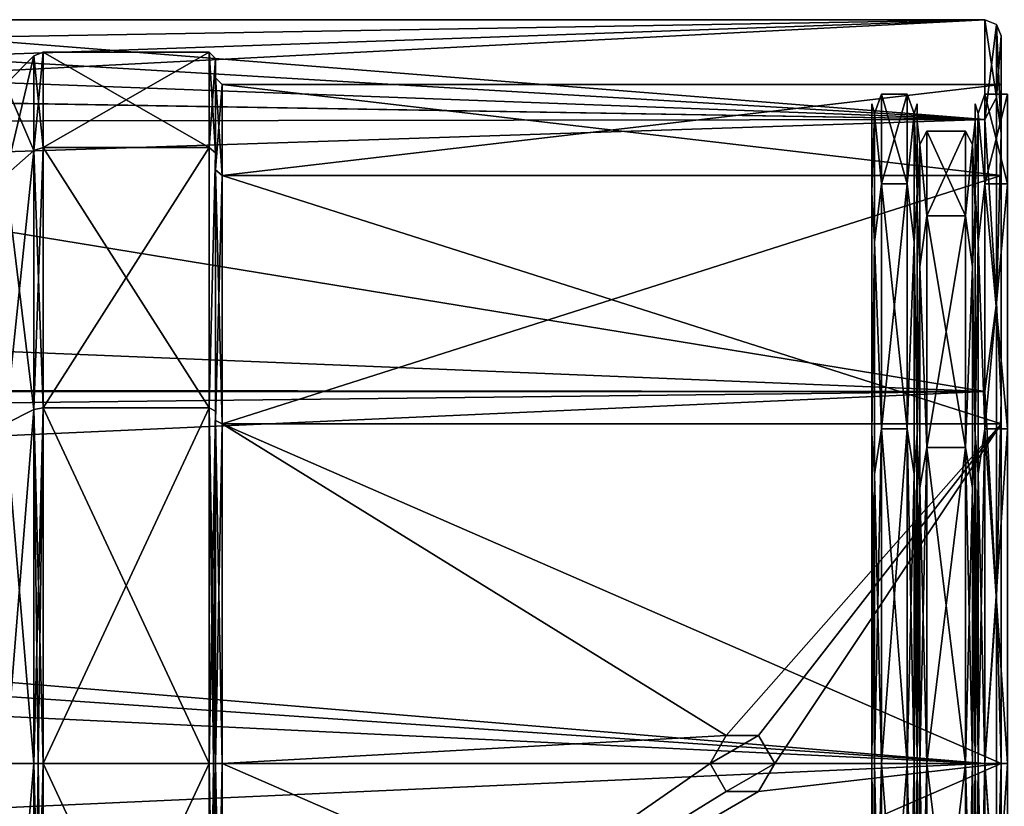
# Model space of a CAD drawing. Header units: metres. Extents: x -150 to 150, y -23 to 84.
# Tile 24 of 27: x 98 to 128, y -1 to 23. Entities that reach past the tile are written whole.
import ezdxf

# ---------------------------------------------------------------- set-up
doc = ezdxf.new("R2010")
doc.units = ezdxf.units.M
doc.layers.add('solid_26009110_SW0001', color=7, linetype='CONTINUOUS')

msp = doc.modelspace()

# ---------------------------------------------------------------- linework, layer by layer
at = {"layer": 'solid_26009110_SW0001'}
for points in [[(82.482635, 20.662401, 10.102732), (127.5, 19.918585, 11.5), (127.5, 23)], [(85.119942, 21.509228, 8.145741), (82.482635, 20.662401, 10.102732), (127.5, 23)], [(87.074936, 22.303188, 5.618521), (85.119942, 21.509228, 8.145741), (127.5, 23)], [(87.069069, 22.300629, -5.628675), (88.578697, 23), (127.5, 19.918585, -11.5)], [(88.578697, 23), (87.074936, 22.303188, 5.618521), (127.5, 23)], [(127.5, 19.918585, -11.5), (88.578697, 23), (127.5, 23)], [(127.853554, 22.853554, 0), (127.5, 23), (127.5, 19.918585, 11.5)], [(127.853554, 20.59034, -9.915785), (127.5, 19.918585, -11.5), (127.5, 23)], [(127.853554, 20.59034, -9.915785), (127.5, 23), (127.853554, 22.853554, 0)], [(127.853554, 22.853554, 0), (127.5, 19.918585, 11.5), (127.853554, 20.59034, 9.915785)], [(127.853554, 22.853554, 0), (128, 22.5), (128, 19.486933, -11.24764)], [(127.853554, 22.853554, 0), (127.853554, 20.59034, 9.915785), (128, 22.5)], [(127.853554, 20.59034, -9.915785), (127.853554, 22.853554, 0), (128, 19.486933, -11.24764)], [(85.109474, 21.505312, -8.156073), (87.069069, 22.300629, -5.628675), (127.5, 19.918585, -11.5)], [(127.853554, 20.59034, 9.915785), (128, 19.486933, 11.247639), (128, 22.5)], [(128, 21), (128, 22.5), (128, 19.486933, 11.247639)], [(128, 18.18647, -10.50011), (128, 19.486933, -11.24764), (128, 22.5)], [(128, 18.18647, -10.50011), (128, 22.5), (128, 21)], [(98.365685, 22), (98.08284, 21.882843, 0), (98.08284, 18.951097, -10.941422)], [(98.365685, 19.052559, 11), (98.08284, 21.882843, 0), (98.365685, 22)], [(98.365685, 22), (98.08284, 18.951097, -10.941422), (98.365685, 19.052559, -11)], [(103.5, 22, 0), (98.365685, 22), (98.365685, 19.052559, -11)], [(103.5, 19.052559, -11), (103.5, 22, 0), (98.365685, 19.052559, -11)], [(103.5, 19.052559, 11), (98.365685, 19.052559, 11), (98.365685, 22)], [(103.5, 22, 0), (103.5, 19.052559, 11), (98.365685, 22)], [(103.699997, 18.878687, 10.90115), (103.5, 19.052559, 11), (103.5, 22, 0)], [(103.699997, 21.799997, -0.000002), (103.5, 22, 0), (103.5, 19.052559, -11)], [(103.699997, 18.878687, 10.90115), (103.5, 22, 0), (103.699997, 21.799997, -0.000002)], [(98.08284, 21.882843, 0), (97.199997, 21), (97.199997, 18.186556, -10.499961)], [(98.08284, 21.882843, 0), (98.08284, 18.951097, 10.941422), (97.199997, 21)], [(98.08284, 18.951097, -10.941422), (98.08284, 21.882843, 0), (97.199997, 18.186556, -10.499961)], [(98.365685, 19.052559, 11), (98.08284, 18.951097, 10.941422), (98.08284, 21.882843, 0)], [(103.699997, 21.799997, -0.000002), (103.5, 19.052559, -11), (103.699997, 18.878687, -10.901153)], [(103.699997, 21.200001), (103.699997, 21.799997, -0.000002), (103.699997, 18.878687, -10.901153)], [(103.699997, 21.200001), (103.699997, 18.878687, 10.90115), (103.699997, 21.799997, -0.000002)], [(82.468941, 20.658709, -10.110279), (85.109474, 21.505312, -8.156073), (127.5, 19.918585, -11.5)], [(103.699997, 18.359787, -10.599912), (103.699997, 21.200001), (103.699997, 18.878687, -10.901153)], [(103.699997, 21.200001), (103.699997, 18.359787, 10.599912), (103.699997, 18.878687, 10.90115)], [(103.900002, 18.186567, 10.499942), (103.699997, 18.359787, 10.599912), (103.699997, 21.200001)], [(103.900002, 21), (103.699997, 21.200001), (103.699997, 18.359787, -10.599912)], [(103.900002, 18.186567, 10.499942), (103.699997, 21.200001), (103.900002, 21)], [(98.08284, 18.951097, 10.941422), (97.199997, 18.186556, 10.499961), (97.199997, 21)], [(103.900002, 18.186567, -10.499942), (103.900002, 21), (103.699997, 18.359787, -10.599912)], [(103.900002, 21), (128, 21), (128, 18.18647, 10.50011)], [(103.900002, 18.186567, -10.499942), (128, 18.18647, -10.50011), (128, 21)], [(103.900002, 18.186567, -10.499942), (128, 21), (103.900002, 21)], [(103.900002, 18.186567, 10.499942), (103.900002, 21), (128, 18.18647, 10.50011)], [(128, 18.18647, 10.50011), (128, 21), (128, 19.486933, 11.247639)], [(76.497032, 19.842798, -11.630279), (82.468941, 20.658709, -10.110279), (127.5, 19.918585, -11.5)], [(82.482635, 20.662401, 10.102732), (76.502487, 19.842793, 11.630288), (127.5, 19.918585, 11.5)], [(124.087868, 20.095343, 4.586631), (124.300003, 17.926722, 10.350007), (124.300003, 20.700001, 0)], [(124.087868, 20.095343, -4.586631), (124.300003, 20.700001, 0), (124.300003, 17.926722, -10.350007)], [(124.087868, 20.095343, 4.586631), (124.300003, 20.700001, 0), (124.087868, 20.095343, -4.586631)], [(125.099998, 20.700001, 0), (124.300003, 20.700001, 0), (124.300003, 17.926722, 10.350007)], [(125.099998, 17.926722, 10.350007), (125.099998, 20.700001, 0), (124.300003, 17.926722, 10.350007)], [(125.099998, 17.926722, -10.350007), (124.300003, 17.926722, -10.350007), (124.300003, 20.700001, 0)], [(125.099998, 20.700001, 0), (125.099998, 17.926722, -10.350007), (124.300003, 20.700001, 0)], [(125.312134, 20.095343, -4.586631), (125.099998, 17.926722, -10.350007), (125.099998, 20.700001, 0)], [(125.312134, 20.095343, 4.586631), (125.099998, 20.700001, 0), (125.099998, 17.926722, 10.350007)], [(125.312134, 20.095343, 4.586631), (125.312134, 20.095343, -4.586631), (125.099998, 20.700001, 0)], [(127.287865, 20.095343, -4.586631), (127.5, 20.700001, 0), (127.5, 17.926722, -10.350007)], [(127.287865, 20.095343, 4.586631), (127.5, 17.926722, 10.350007), (127.5, 20.700001, 0)], [(127.287865, 20.095343, -4.586631), (127.287865, 20.095343, 4.586631), (127.5, 20.700001, 0)], [(128.199997, 17.926722, -10.350007), (127.5, 17.926722, -10.350007), (127.5, 20.700001, 0)], [(128.199997, 20.700001, 0), (127.5, 20.700001, 0), (127.5, 17.926722, 10.350007)], [(128.199997, 17.926722, -10.350007), (127.5, 20.700001, 0), (128.199997, 20.700001, 0)], [(128.199997, 20.700001, 0), (127.5, 17.926722, 10.350007), (128.199997, 17.926722, 10.350007)], [(127.853554, 20.59034, 9.915785), (127.5, 19.918585, 11.5), (127.853554, 14.248958, 17.867628)], [(127.853554, 14.248958, -17.867628), (127.5, 19.918585, -11.5), (127.853554, 20.59034, -9.915785)], [(127.853554, 20.59034, 9.915785), (127.853554, 14.248958, 17.867628), (128, 19.486933, 11.247639)], [(127.853554, 14.248958, -17.867628), (127.853554, 20.59034, -9.915785), (128, 19.486933, -11.24764)], [(124, 17.666323, 10.201033), (124, 20.399998, -0.000016), (124, 17.666306, -10.201059)], [(124.087868, 20.095343, -4.586631), (124, 17.666306, -10.201059), (124, 20.399998, -0.000016)], [(124.087868, 20.095343, 4.586631), (124, 20.399998, -0.000016), (124, 17.666323, 10.201033)], [(124.087868, 20.095343, 4.586631), (124.087868, 20.095343, -4.586631), (124, 20.399998, -0.000016)], [(125.312134, 20.095343, 4.586631), (125.400002, 17.666311, 10.201053), (125.400002, 20.399998, 0.000003)], [(125.312134, 20.095343, -4.586631), (125.400002, 20.399998, 0.000003), (125.400002, 17.666313, -10.201047)], [(125.312134, 20.095343, 4.586631), (125.400002, 20.399998, 0.000003), (125.312134, 20.095343, -4.586631)], [(125.400002, 19.85, 0.000003), (125.400002, 20.399998, 0.000003), (125.400002, 17.666311, 10.201053)], [(125.400002, 19.85, 0.000003), (125.400002, 17.666313, -10.201047), (125.400002, 20.399998, 0.000003)], [(127.199997, 19.85, -0.000016), (127.199997, 20.399998, 0.000003), (127.199997, 17.666313, -10.201047)], [(127.287865, 20.095343, -4.586631), (127.199997, 17.666313, -10.201047), (127.199997, 20.399998, 0.000003)], [(127.199997, 19.85, -0.000016), (127.199997, 17.666311, 10.201053), (127.199997, 20.399998, 0.000003)], [(127.287865, 20.095343, 4.586631), (127.199997, 20.399998, 0.000003), (127.199997, 17.666311, 10.201053)], [(127.287865, 20.095343, -4.586631), (127.199997, 20.399998, 0.000003), (127.287865, 20.095343, 4.586631)], [(-127.5, 11.5, 19.918585), (127.5, 11.5, 19.918585), (127.5, 19.918585, 11.5)], [(76.502487, 19.842793, 11.630288), (-127.5, 11.5, 19.918585), (127.5, 19.918585, 11.5)], [(-76.502968, 19.842798, -11.630279), (76.497032, 19.842798, -11.630279), (127.5, 11.5, -19.918585)], [(0.001228, 11.621921, -19.847694), (-76.502968, 19.842798, -11.630279), (127.5, 11.5, -19.918585)], [(76.497032, 19.842798, -11.630279), (127.5, 19.918585, -11.5), (127.5, 11.5, -19.918585)], [(124.087868, 20.095343, -4.586631), (124.087868, 16.115213, -12.851454), (124, 17.666306, -10.201059)], [(124.087868, 16.115213, 12.851454), (124.087868, 20.095343, 4.586631), (124, 17.666323, 10.201033)], [(124.087868, 16.115213, 12.851454), (124.300003, 17.926722, 10.350007), (124.087868, 20.095343, 4.586631)], [(124.087868, 20.095343, -4.586631), (124.300003, 17.926722, -10.350007), (124.087868, 16.115213, -12.851454)], [(125.312134, 20.095343, -4.586631), (125.312134, 16.115213, -12.851454), (125.099998, 17.926722, -10.350007)], [(125.312134, 16.115213, 12.851454), (125.312134, 20.095343, 4.586631), (125.099998, 17.926722, 10.350007)], [(125.312134, 16.115213, 12.851454), (125.400002, 17.666311, 10.201053), (125.312134, 20.095343, 4.586631)], [(125.312134, 20.095343, -4.586631), (125.400002, 17.666313, -10.201047), (125.312134, 16.115213, -12.851454)], [(125.400002, 17.190025, 9.926001), (125.400002, 19.85, 0.000003), (125.400002, 17.666311, 10.201053)], [(125.400002, 19.85, 0.000003), (125.400002, 17.190029, -9.925994), (125.400002, 17.666313, -10.201047)], [(125.487869, 19.145506, -4.369837), (125.400002, 17.190029, -9.925994), (125.400002, 19.85, 0.000003)], [(125.487869, 19.145506, 4.369837), (125.400002, 19.85, 0.000003), (125.400002, 17.190025, 9.926001)], [(125.487869, 19.145506, -4.369837), (125.400002, 19.85, 0.000003), (125.487869, 19.145506, 4.369837)], [(127.112129, 19.145506, 4.369837), (127.199997, 17.190037, 9.92598), (127.199997, 19.85, -0.000016)], [(127.112129, 19.145506, -4.369837), (127.199997, 19.85, -0.000016), (127.199997, 17.190022, -9.926007)], [(127.112129, 19.145506, -4.369837), (127.112129, 19.145506, 4.369837), (127.199997, 19.85, -0.000016)], [(127.287865, 16.115213, -12.851454), (127.199997, 17.666313, -10.201047), (127.287865, 20.095343, -4.586631)], [(127.287865, 20.095343, 4.586631), (127.199997, 17.666311, 10.201053), (127.287865, 16.115213, 12.851454)], [(127.199997, 17.190022, -9.926007), (127.199997, 19.85, -0.000016), (127.199997, 17.666313, -10.201047)], [(127.199997, 19.85, -0.000016), (127.199997, 17.190037, 9.92598), (127.199997, 17.666311, 10.201053)], [(127.287865, 16.115213, -12.851454), (127.287865, 20.095343, -4.586631), (127.5, 17.926722, -10.350007)], [(127.287865, 20.095343, 4.586631), (127.287865, 16.115213, 12.851454), (127.5, 17.926722, 10.350007)], [(127.853554, 14.248958, 17.867628), (127.5, 19.918585, 11.5), (127.5, 11.5, 19.918585)], [(127.853554, 14.248958, -17.867628), (127.5, 11.5, -19.918585), (127.5, 19.918585, -11.5)], [(125.487869, 19.145506, 4.369837), (125.699997, 16.930794, 9.775006), (125.699997, 19.549999, 0)], [(125.487869, 19.145506, -4.369837), (125.699997, 19.549999, 0), (125.699997, 16.930794, -9.775006)], [(125.487869, 19.145506, -4.369837), (125.487869, 19.145506, 4.369837), (125.699997, 19.549999, 0)], [(126.900002, 19.549999, 0), (125.699997, 19.549999, 0), (125.699997, 16.930794, 9.775006)], [(126.900002, 16.930794, 9.775006), (126.900002, 19.549999, 0), (125.699997, 16.930794, 9.775006)], [(126.900002, 16.930794, -9.775006), (125.699997, 16.930794, -9.775006), (125.699997, 19.549999, 0)], [(126.900002, 19.549999, 0), (126.900002, 16.930794, -9.775006), (125.699997, 19.549999, 0)], [(127.112129, 19.145506, -4.369837), (126.900002, 16.930794, -9.775006), (126.900002, 19.549999, 0)], [(127.112129, 19.145506, 4.369837), (126.900002, 19.549999, 0), (126.900002, 16.930794, 9.775006)], [(127.112129, 19.145506, -4.369837), (126.900002, 19.549999, 0), (127.112129, 19.145506, 4.369837)], [(127.853554, 14.248958, 17.867628), (128, 11.25114, 19.484911), (128, 19.486933, 11.247639)], [(127.853554, 14.248958, -17.867628), (128, 19.486933, -11.24764), (128, 11.251139, -19.484913)], [(128, 10.500185, 18.18642), (128, 19.486933, 11.247639), (128, 11.25114, 19.484911)], [(128, 10.500185, 18.18642), (128, 18.18647, 10.50011), (128, 19.486933, 11.247639)], [(128, 10.500185, -18.18642), (128, 11.251139, -19.484913), (128, 19.486933, -11.24764)], [(128, 18.18647, -10.50011), (128, 10.500185, -18.18642), (128, 19.486933, -11.24764)], [(98.08284, 18.951097, -10.941422), (97.199997, 18.186556, -10.499961), (97.199997, 10.499961, -18.186556)], [(98.08284, 10.941422, -18.951097), (98.08284, 18.951097, -10.941422), (97.199997, 10.499961, -18.186556)], [(98.08284, 18.951097, 10.941422), (98.08284, 10.941422, 18.951097), (97.199997, 18.186556, 10.499961)], [(98.365685, 11, 19.052559), (98.08284, 18.951097, 10.941422), (98.365685, 19.052559, 11)], [(98.365685, 19.052559, -11), (98.08284, 18.951097, -10.941422), (98.08284, 10.941422, -18.951097)], [(98.365685, 19.052559, -11), (98.08284, 10.941422, -18.951097), (98.365685, 11, -19.052559)], [(98.365685, 11, 19.052559), (98.08284, 10.941422, 18.951097), (98.08284, 18.951097, 10.941422)], [(103.5, 19.052559, -11), (98.365685, 19.052559, -11), (98.365685, 11, -19.052559)], [(103.5, 11, -19.052559), (103.5, 19.052559, -11), (98.365685, 11, -19.052559)], [(103.5, 11, 19.052559), (98.365685, 11, 19.052559), (98.365685, 19.052559, 11)], [(103.5, 19.052559, 11), (103.5, 11, 19.052559), (98.365685, 19.052559, 11)], [(103.699997, 18.878687, 10.90115), (103.5, 11, 19.052559), (103.5, 19.052559, 11)], [(103.699997, 18.878687, -10.901153), (103.5, 19.052559, -11), (103.5, 11, -19.052559)], [(125.487869, 15.353503, -12.24401), (125.400002, 17.190029, -9.925994), (125.487869, 19.145506, -4.369837)], [(125.487869, 19.145506, 4.369837), (125.400002, 17.190025, 9.926001), (125.487869, 15.353503, 12.24401)], [(125.487869, 19.145506, 4.369837), (125.487869, 15.353503, 12.24401), (125.699997, 16.930794, 9.775006)], [(125.487869, 15.353503, -12.24401), (125.487869, 19.145506, -4.369837), (125.699997, 16.930794, -9.775006)], [(127.112129, 15.353503, -12.24401), (126.900002, 16.930794, -9.775006), (127.112129, 19.145506, -4.369837)], [(127.112129, 19.145506, 4.369837), (126.900002, 16.930794, 9.775006), (127.112129, 15.353503, 12.24401)], [(127.112129, 19.145506, 4.369837), (127.112129, 15.353503, 12.24401), (127.199997, 17.190037, 9.92598)], [(127.112129, 15.353503, -12.24401), (127.112129, 19.145506, -4.369837), (127.199997, 17.190022, -9.926007)], [(103.699997, 10.897706, 18.880676), (103.5, 11, 19.052559), (103.699997, 18.878687, 10.90115)], [(103.699997, 18.878687, -10.901153), (103.5, 11, -19.052559), (103.699997, 10.897703, -18.880678)], [(103.699997, 18.359787, -10.599912), (103.699997, 18.878687, -10.901153), (103.699997, 10.897703, -18.880678)], [(103.699997, 18.359787, 10.599912), (103.699997, 10.897706, 18.880676), (103.699997, 18.878687, 10.90115)], [(103.699997, 10.600016, -18.359728), (103.699997, 18.359787, -10.599912), (103.699997, 10.897703, -18.880678)], [(103.699997, 18.359787, 10.599912), (103.699997, 10.600016, 18.359728), (103.699997, 10.897706, 18.880676)], [(103.900002, 10.499993, 18.186537), (103.699997, 10.600016, 18.359728), (103.699997, 18.359787, 10.599912)], [(103.900002, 18.186567, 10.499942), (103.900002, 10.499993, 18.186537), (103.699997, 18.359787, 10.599912)], [(103.900002, 18.186567, -10.499942), (103.699997, 18.359787, -10.599912), (103.699997, 10.600016, -18.359728)], [(98.08284, 10.941422, 18.951097), (97.199997, 10.499961, 18.186556), (97.199997, 18.186556, 10.499961)], [(103.900002, 10.499993, -18.186537), (103.900002, 18.186567, -10.499942), (103.699997, 10.600016, -18.359728)], [(103.900002, 18.186567, 10.499942), (128, 18.18647, 10.50011), (128, 10.500185, 18.18642)], [(103.900002, 18.186567, 10.499942), (128, 10.500185, 18.18642), (103.900002, 10.499993, 18.186537)], [(103.900002, 10.499993, -18.186537), (128, 18.18647, -10.50011), (103.900002, 18.186567, -10.499942)], [(103.900002, 10.499993, -18.186537), (128, 10.500185, -18.18642), (128, 18.18647, -10.50011)], [(124, 17.666323, 10.201033), (124, 17.666306, -10.201059), (124, 10.197896, -17.668131)], [(124, 10.197924, 17.668114), (124, 17.666323, 10.201033), (124, 10.197896, -17.668131)], [(124.087868, 16.115213, 12.851454), (124, 17.666323, 10.201033), (124, 10.197924, 17.668114)], [(124.087868, 16.115213, -12.851454), (124, 10.197896, -17.668131), (124, 17.666306, -10.201059)], [(124.087868, 16.115213, 12.851454), (124.300003, 10.349987, 17.926733), (124.300003, 17.926722, 10.350007)], [(124.087868, 16.115213, -12.851454), (124.300003, 17.926722, -10.350007), (124.300003, 10.349987, -17.926733)], [(125.099998, 17.926722, 10.350007), (124.300003, 17.926722, 10.350007), (124.300003, 10.349987, 17.926733)], [(125.099998, 10.349987, 17.926733), (125.099998, 17.926722, 10.350007), (124.300003, 10.349987, 17.926733)], [(125.099998, 10.349987, -17.926733), (124.300003, 10.349987, -17.926733), (124.300003, 17.926722, -10.350007)], [(125.099998, 17.926722, -10.350007), (125.099998, 10.349987, -17.926733), (124.300003, 17.926722, -10.350007)], [(125.312134, 16.115213, -12.851454), (125.099998, 10.349987, -17.926733), (125.099998, 17.926722, -10.350007)], [(125.312134, 16.115213, 12.851454), (125.099998, 17.926722, 10.350007), (125.099998, 10.349987, 17.926733)], [(125.312134, 16.115213, -12.851454), (125.400002, 17.666313, -10.201047), (125.400002, 10.197906, -17.668125)], [(125.312134, 16.115213, 12.851454), (125.400002, 10.1979, 17.668129), (125.400002, 17.666311, 10.201053)], [(125.400002, 17.190029, -9.925994), (125.400002, 10.197906, -17.668125), (125.400002, 17.666313, -10.201047)], [(125.400002, 17.190025, 9.926001), (125.400002, 17.666311, 10.201053), (125.400002, 10.1979, 17.668129)], [(127.199997, 17.190022, -9.926007), (127.199997, 17.666313, -10.201047), (127.199997, 10.197906, -17.668125)], [(127.287865, 16.115213, -12.851454), (127.199997, 10.197906, -17.668125), (127.199997, 17.666313, -10.201047)], [(127.199997, 17.190037, 9.92598), (127.199997, 10.1979, 17.668129), (127.199997, 17.666311, 10.201053)], [(127.287865, 16.115213, 12.851454), (127.199997, 17.666311, 10.201053), (127.199997, 10.1979, 17.668129)], [(127.287865, 16.115213, -12.851454), (127.5, 17.926722, -10.350007), (127.5, 10.349987, -17.926733)], [(127.287865, 16.115213, 12.851454), (127.5, 10.349987, 17.926733), (127.5, 17.926722, 10.350007)], [(128.199997, 10.349986, -17.926733), (127.5, 10.349987, -17.926733), (127.5, 17.926722, -10.350007)], [(128.199997, 10.349986, -17.926733), (127.5, 17.926722, -10.350007), (128.199997, 17.926722, -10.350007)], [(128.199997, 17.926722, 10.350007), (127.5, 17.926722, 10.350007), (127.5, 10.349987, 17.926733)], [(128.199997, 17.926722, 10.350007), (127.5, 10.349987, 17.926733), (128.199997, 10.349986, 17.926733)], [(125.400002, 17.190029, -9.925994), (125.400002, 9.922947, -17.191788), (125.400002, 10.197906, -17.668125)], [(125.487869, 15.353503, -12.24401), (125.400002, 9.922947, -17.191788), (125.400002, 17.190029, -9.925994)], [(125.400002, 9.922941, 17.191792), (125.400002, 17.190025, 9.926001), (125.400002, 10.1979, 17.668129)], [(125.487869, 15.353503, 12.24401), (125.400002, 17.190025, 9.926001), (125.400002, 9.922941, 17.191792)], [(127.112129, 15.353503, 12.24401), (127.199997, 9.922965, 17.191776), (127.199997, 17.190037, 9.92598)], [(127.112129, 15.353503, -12.24401), (127.199997, 17.190022, -9.926007), (127.199997, 9.922937, -17.191793)], [(127.199997, 17.190037, 9.92598), (127.199997, 9.922965, 17.191776), (127.199997, 10.1979, 17.668129)], [(127.199997, 9.922937, -17.191793), (127.199997, 17.190022, -9.926007), (127.199997, 10.197906, -17.668125)], [(125.487869, 15.353503, 12.24401), (125.699997, 9.774987, 16.930803), (125.699997, 16.930794, 9.775006)], [(125.487869, 15.353503, -12.24401), (125.699997, 16.930794, -9.775006), (125.699997, 9.774987, -16.930803)], [(126.900002, 16.930794, 9.775006), (125.699997, 16.930794, 9.775006), (125.699997, 9.774987, 16.930803)], [(126.900002, 9.774987, 16.930803), (126.900002, 16.930794, 9.775006), (125.699997, 9.774987, 16.930803)], [(126.900002, 9.774987, -16.930803), (125.699997, 9.774987, -16.930803), (125.699997, 16.930794, -9.775006)], [(126.900002, 16.930794, -9.775006), (126.900002, 9.774987, -16.930803), (125.699997, 16.930794, -9.775006)], [(127.112129, 15.353503, -12.24401), (126.900002, 9.774987, -16.930803), (126.900002, 16.930794, -9.775006)], [(127.112129, 15.353503, 12.24401), (126.900002, 16.930794, 9.775006), (126.900002, 9.774987, 16.930803)], [(124.087868, 16.115213, -12.851454), (124.087868, 8.943269, -18.570889), (124, 10.197896, -17.668131)], [(124.087868, 8.943269, 18.570889), (124.087868, 16.115213, 12.851454), (124, 10.197924, 17.668114)], [(124.087868, 8.943269, 18.570889), (124.300003, 10.349987, 17.926733), (124.087868, 16.115213, 12.851454)], [(124.087868, 16.115213, -12.851454), (124.300003, 10.349987, -17.926733), (124.087868, 8.943269, -18.570889)], [(125.312134, 16.115213, -12.851454), (125.312134, 8.943269, -18.570889), (125.099998, 10.349987, -17.926733)], [(125.312134, 8.943269, 18.570889), (125.312134, 16.115213, 12.851454), (125.099998, 10.349987, 17.926733)], [(125.312134, 8.943269, 18.570889), (125.400002, 10.1979, 17.668129), (125.312134, 16.115213, 12.851454)], [(125.312134, 16.115213, -12.851454), (125.400002, 10.197906, -17.668125), (125.312134, 8.943269, -18.570889)], [(127.287865, 8.943269, -18.570889), (127.199997, 10.197906, -17.668125), (127.287865, 16.115213, -12.851454)], [(127.287865, 16.115213, 12.851454), (127.199997, 10.1979, 17.668129), (127.287865, 8.943269, 18.570889)], [(127.287865, 8.943269, -18.570889), (127.287865, 16.115213, -12.851454), (127.5, 10.349987, -17.926733)], [(127.287865, 16.115213, 12.851454), (127.287865, 8.943269, 18.570889), (127.5, 10.349987, 17.926733)], [(125.487869, 8.520552, -17.693108), (125.400002, 9.922947, -17.191788), (125.487869, 15.353503, -12.24401)], [(125.487869, 15.353503, 12.24401), (125.400002, 9.922941, 17.191792), (125.487869, 8.520552, 17.693108)], [(125.487869, 15.353503, 12.24401), (125.487869, 8.520552, 17.693108), (125.699997, 9.774987, 16.930803)], [(125.487869, 8.520552, -17.693108), (125.487869, 15.353503, -12.24401), (125.699997, 9.774987, -16.930803)], [(127.112129, 8.520552, -17.693108), (126.900002, 9.774987, -16.930803), (127.112129, 15.353503, -12.24401)], [(127.112129, 15.353503, 12.24401), (126.900002, 9.774987, 16.930803), (127.112129, 8.520552, 17.693108)], [(127.112129, 15.353503, 12.24401), (127.112129, 8.520552, 17.693108), (127.199997, 9.922965, 17.191776)], [(127.112129, 8.520552, -17.693108), (127.112129, 15.353503, -12.24401), (127.199997, 9.922937, -17.191793)], [(127.853554, 14.248958, 17.867628), (127.5, 11.5, 19.918585), (127.853554, 5.085394, 22.280567)], [(127.853554, 5.085394, -22.280567), (127.5, 11.5, -19.918585), (127.853554, 14.248958, -17.867628)], [(127.853554, 14.248958, 17.867628), (127.853554, 5.085394, 22.280567), (128, 11.25114, 19.484911)], [(127.853554, 5.085394, -22.280567), (127.853554, 14.248958, -17.867628), (128, 11.251139, -19.484913)], [(5.969534, 10.10025, -20.663614), (0.001228, 11.621921, -19.847694), (127.5, 11.5, -19.918585)], [(-127.5, 0, 23), (127.5, 0, 23), (127.5, 11.5, 19.918585)], [(-127.5, 11.5, 19.918585), (-127.5, 0, 23), (127.5, 11.5, 19.918585)], [(5.969534, 10.10025, -20.663614), (127.5, 11.5, -19.918585), (127.5, 0, -23)], [(127.853554, 5.085394, 22.280567), (127.5, 11.5, 19.918585), (127.5, 0, 23)], [(127.853554, 5.085394, -22.280567), (127.5, 0, -23), (127.5, 11.5, -19.918585)], [(98.365685, 11, -19.052559), (98.08284, 10.941422, -18.951097), (98.08284, 0, -21.882843)], [(98.212608, 0, -21.969551), (98.365685, 11, -19.052559), (98.08284, 0, -21.882843)], [(98.365685, 0, 22), (98.08284, 10.941422, 18.951097), (98.365685, 11, 19.052559)], [(98.212608, 0, -21.969551), (98.365685, 0, -22), (98.365685, 11, -19.052559)], [(103.5, 11, -19.052559), (98.365685, 11, -19.052559), (98.365685, 0, -22)], [(103.5, 0, -22), (103.5, 11, -19.052559), (98.365685, 0, -22)], [(103.5, 0, 22), (98.365685, 0, 22), (98.365685, 11, 19.052559)], [(103.5, 11, 19.052559), (103.5, 0, 22), (98.365685, 11, 19.052559)], [(103.641418, 0, 21.941422), (103.5, 0, 22), (103.5, 11, 19.052559)], [(103.699997, 10.897706, 18.880676), (103.699997, 0, 21.799999), (103.5, 11, 19.052559)], [(103.641418, 0, 21.941422), (103.5, 11, 19.052559), (103.699997, 0, 21.799999)], [(103.699997, 10.897703, -18.880678), (103.5, 11, -19.052559), (103.5, 0, -22)], [(127.853554, 5.085394, 22.280567), (128, 0.000001, 22.5), (128, 11.25114, 19.484911)], [(127.853554, 5.085394, -22.280567), (128, 11.251139, -19.484913), (128, -0.000001, -22.5)], [(128, 0, 21.000004), (128, 11.25114, 19.484911), (128, 0.000001, 22.5)], [(128, 0, 21.000004), (128, 10.500185, 18.18642), (128, 11.25114, 19.484911)], [(128, 0, -21.000004), (128, -0.000001, -22.5), (128, 11.251139, -19.484913)], [(128, 10.500185, -18.18642), (128, 0, -21.000004), (128, 11.251139, -19.484913)], [(98.08284, 10.941422, -18.951097), (97.199997, 10.499961, -18.186556), (97.199997, 0, -21)], [(98.08284, 10.941422, -18.951097), (97.199997, 0, -21), (98.08284, 0, -21.882843)], [(98.08284, 10.941422, 18.951097), (98.08284, 0, 21.882843), (97.199997, 10.499961, 18.186556)], [(98.212608, 0, 21.969551), (98.08284, 0, 21.882843), (98.08284, 10.941422, 18.951097)], [(98.212608, 0, 21.969551), (98.08284, 10.941422, 18.951097), (98.365685, 0, 22)], [(103.641418, 0, -21.941422), (103.699997, 10.897703, -18.880678), (103.5, 0, -22)], [(103.641418, 0, -21.941422), (103.699997, 0, -21.799999), (103.699997, 10.897703, -18.880678)], [(103.699997, 0, 21.200001), (103.699997, 0, 21.799999), (103.699997, 10.897706, 18.880676)], [(103.699997, 10.600016, 18.359728), (103.699997, 0, 21.200001), (103.699997, 10.897706, 18.880676)], [(103.699997, 10.600016, -18.359728), (103.699997, 10.897703, -18.880678), (103.699997, 0, -21.799999)], [(98.08284, 0, 21.882843), (97.199997, 0, 21), (97.199997, 10.499961, 18.186556)], [(103.699997, 0, -21.200001), (103.699997, 10.600016, -18.359728), (103.699997, 0, -21.799999)], [(103.900002, 0, 21), (103.699997, 0, 21.200001), (103.699997, 10.600016, 18.359728)], [(103.900002, 10.499993, 18.186537), (103.900002, 0, 21), (103.699997, 10.600016, 18.359728)], [(103.900002, 10.499993, -18.186537), (103.699997, 10.600016, -18.359728), (103.699997, 0, -21.200001)], [(103.900002, 0, -21), (103.900002, 10.499993, -18.186537), (103.699997, 0, -21.200001)], [(103.900002, 10.499993, 18.186537), (128, 10.500185, 18.18642), (128, 0, 21.000004)], [(103.900002, 10.499993, -18.186537), (119.500336, 0.866212, -20.982128), (128, 10.500185, -18.18642)], [(103.900002, 10.499993, 18.186537), (128, 0, 21.000004), (103.900002, 0, 21)], [(103.900002, 0, -21), (119.500336, 0.866212, -20.982128), (103.900002, 10.499993, -18.186537)], [(120.499847, 0.866112, -20.982132), (128, 10.500185, -18.18642), (119.500336, 0.866212, -20.982128)], [(120.499847, 0.866112, -20.982132), (121, 0, -21), (128, 10.500185, -18.18642)], [(121, 0, -21), (128, 0, -21.000004), (128, 10.500185, -18.18642)], [(8.608468, 8.14497, -21.50952), (5.969534, 10.10025, -20.663614), (127.5, 0, -23)], [(124, 10.197924, 17.668114), (124, 0, -20.4), (124, 0, 20.4)], [(124.087868, 8.943269, 18.570889), (124, 10.197924, 17.668114), (124, 0, 20.4)], [(124, 10.197924, 17.668114), (124, 10.197896, -17.668131), (124, 0, -20.4)], [(124.087868, 0, -20.612131), (124, 0, -20.4), (124, 10.197896, -17.668131)], [(124.087868, 8.943269, -18.570889), (124.087868, 0, -20.612131), (124, 10.197896, -17.668131)], [(124.087868, 8.943269, -18.570889), (124.300003, 10.349987, -17.926733), (124.300003, 0, -20.700001)], [(124.087868, 0, 20.612131), (124.300003, 0, 20.700001), (124.300003, 10.349987, 17.926733)], [(124.087868, 8.943269, 18.570889), (124.087868, 0, 20.612131), (124.300003, 10.349987, 17.926733)], [(124.300003, 10.349987, -17.926733), (125.099998, 0, -20.700001), (124.300003, 0, -20.700001)], [(125.099998, 10.349987, 17.926733), (124.300003, 0, 20.700001), (125.099998, 0, 20.700001)], [(125.099998, 10.349987, 17.926733), (124.300003, 10.349987, 17.926733), (124.300003, 0, 20.700001)], [(125.099998, 10.349987, -17.926733), (125.099998, 0, -20.700001), (124.300003, 10.349987, -17.926733)], [(125.312134, 8.943269, 18.570889), (125.099998, 10.349987, 17.926733), (125.099998, 0, 20.700001)], [(125.312134, 0, -20.612131), (125.099998, 0, -20.700001), (125.099998, 10.349987, -17.926733)], [(125.312134, 8.943269, -18.570889), (125.312134, 0, -20.612131), (125.099998, 10.349987, -17.926733)], [(125.312134, 8.943269, -18.570889), (125.400002, 10.197906, -17.668125), (125.400002, 0, -20.4)], [(125.312134, 0, 20.612131), (125.400002, 0, 20.4), (125.400002, 10.1979, 17.668129)], [(125.312134, 0, 20.612131), (125.400002, 10.1979, 17.668129), (125.312134, 8.943269, 18.570889)], [(125.400002, 0, -19.85), (125.400002, 0, -20.4), (125.400002, 10.197906, -17.668125)], [(125.400002, 9.922947, -17.191788), (125.400002, 0, -19.85), (125.400002, 10.197906, -17.668125)], [(125.400002, 9.922941, 17.191792), (125.400002, 10.1979, 17.668129), (125.400002, 0, 20.4)], [(127.199997, 9.922937, -17.191793), (127.199997, 10.197906, -17.668125), (127.199997, 0, -20.4)], [(127.287865, 0, -20.612131), (127.199997, 0, -20.4), (127.199997, 10.197906, -17.668125)], [(127.287865, 8.943269, -18.570889), (127.287865, 0, -20.612131), (127.199997, 10.197906, -17.668125)], [(127.199997, 0, 19.85), (127.199997, 0, 20.4), (127.199997, 10.1979, 17.668129)], [(127.287865, 8.943269, 18.570889), (127.199997, 10.1979, 17.668129), (127.199997, 0, 20.4)], [(127.199997, 9.922965, 17.191776), (127.199997, 0, 19.85), (127.199997, 10.1979, 17.668129)], [(127.5, 10.349987, 17.926733), (127.287865, 0, 20.612131), (127.5, 0, 20.700001)], [(127.287865, 8.943269, -18.570889), (127.5, 10.349987, -17.926733), (127.5, 0, -20.700001)], [(127.287865, 8.943269, 18.570889), (127.287865, 0, 20.612131), (127.5, 10.349987, 17.926733)], [(128.199997, 10.349986, 17.926733), (127.5, 10.349987, 17.926733), (127.5, 0, 20.700001)], [(128.199997, 0, -20.700001), (127.5, 0, -20.700001), (127.5, 10.349987, -17.926733)], [(128.199997, 10.349986, -17.926733), (128.199997, 0, -20.700001), (127.5, 10.349987, -17.926733)], [(128.199997, 10.349986, 17.926733), (127.5, 0, 20.700001), (128.199997, 0, 20.700001)], [(125.487869, 0, -19.637869), (125.400002, 0, -19.85), (125.400002, 9.922947, -17.191788)], [(125.487869, 0, -19.637869), (125.400002, 9.922947, -17.191788), (125.487869, 8.520552, -17.693108)], [(125.400002, 0, 19.85), (125.400002, 9.922941, 17.191792), (125.400002, 0, 20.4)], [(125.487869, 8.520552, 17.693108), (125.400002, 9.922941, 17.191792), (125.400002, 0, 19.85)], [(125.487869, 8.520552, -17.693108), (125.699997, 9.774987, -16.930803), (125.699997, 0, -19.549999)], [(125.487869, 0, 19.637869), (125.699997, 0, 19.549999), (125.699997, 9.774987, 16.930803)], [(125.487869, 8.520552, 17.693108), (125.487869, 0, 19.637869), (125.699997, 9.774987, 16.930803)], [(125.699997, 9.774987, -16.930803), (126.900002, 0, -19.549999), (125.699997, 0, -19.549999)], [(126.900002, 9.774987, -16.930803), (126.900002, 0, -19.549999), (125.699997, 9.774987, -16.930803)], [(126.900002, 9.774987, 16.930803), (125.699997, 0, 19.549999), (126.900002, 0, 19.549999)], [(126.900002, 9.774987, 16.930803), (125.699997, 9.774987, 16.930803), (125.699997, 0, 19.549999)], [(127.112129, 0, -19.637869), (126.900002, 0, -19.549999), (126.900002, 9.774987, -16.930803)], [(127.112129, 8.520552, 17.693108), (126.900002, 9.774987, 16.930803), (126.900002, 0, 19.549999)], [(127.112129, 0, -19.637869), (126.900002, 9.774987, -16.930803), (127.112129, 8.520552, -17.693108)], [(127.112129, 0, 19.637869), (127.199997, 0, 19.85), (127.199997, 9.922965, 17.191776)], [(127.112129, 8.520552, 17.693108), (127.112129, 0, 19.637869), (127.199997, 9.922965, 17.191776)], [(127.112129, 8.520552, -17.693108), (127.199997, 9.922937, -17.191793), (127.199997, 0, -19.85)], [(127.199997, 9.922937, -17.191793), (127.199997, 0, -20.4), (127.199997, 0, -19.85)], [(124.087868, 8.943269, 18.570889), (124, 0, 20.4), (124.087868, 0, 20.612131)], [(124.087868, 8.943269, -18.570889), (124.300003, 0, -20.700001), (124.087868, 0, -20.612131)], [(125.312134, 0, 20.612131), (125.312134, 8.943269, 18.570889), (125.099998, 0, 20.700001)], [(125.312134, 8.943269, -18.570889), (125.400002, 0, -20.4), (125.312134, 0, -20.612131)], [(127.287865, 8.943269, 18.570889), (127.199997, 0, 20.4), (127.287865, 0, 20.612131)], [(127.287865, 8.943269, -18.570889), (127.5, 0, -20.700001), (127.287865, 0, -20.612131)], [(125.487869, 8.520552, 17.693108), (125.400002, 0, 19.85), (125.487869, 0, 19.637869)], [(125.487869, 0, -19.637869), (125.487869, 8.520552, -17.693108), (125.699997, 0, -19.549999)], [(127.112129, 8.520552, 17.693108), (126.900002, 0, 19.549999), (127.112129, 0, 19.637869)], [(127.112129, 0, -19.637869), (127.112129, 8.520552, -17.693108), (127.199997, 0, -19.85)], [(10.564503, 5.619311, -22.30299), (8.608468, 8.14497, -21.50952), (127.5, 0, -23)], [(10.564503, 5.619311, -22.30299), (127.5, 0, -23), (12.069973, 0, -23)], [(127.853554, 5.085394, 22.280567), (127.5, 0, 23), (127.853554, -5.085394, 22.280567)], [(127.853554, -5.085394, -22.280567), (127.5, 0, -23), (127.853554, 5.085394, -22.280567)], [(127.853554, 5.085394, 22.280567), (127.853554, -5.085394, 22.280567), (128, 0.000001, 22.5)], [(127.853554, -5.085394, -22.280567), (127.853554, 5.085394, -22.280567), (128, -0.000001, -22.5)], [(103.900002, 0, -21), (119, 0, -21), (119.500336, 0.866212, -20.982128)], [(120.499496, 0.866315, -22.876495), (119, 0, -22.892893), (121, 0, -22.892893)], [(119.500481, 0.866301, -22.876495), (119, 0, -22.892893), (120.499496, 0.866315, -22.876495)], [(119.500481, 0.866301, -22.876495), (119, 0, -21), (119, 0, -22.892893)], [(119.500336, 0.866212, -20.982128), (119, 0, -21), (119.500481, 0.866301, -22.876495)], [(119.500336, 0.866212, -20.982128), (119.500481, 0.866301, -22.876495), (120.499496, 0.866315, -22.876495)], [(120.499847, 0.866112, -20.982132), (119.500336, 0.866212, -20.982128), (120.499496, 0.866315, -22.876495)], [(120.499847, 0.866112, -20.982132), (120.499496, 0.866315, -22.876495), (121, 0, -22.892893)], [(120.499847, 0.866112, -20.982132), (121, 0, -22.892893), (121, 0, -21)], [(12.069973, 0, -23), (127.5, 0, -23), (127.5, -11.5, -19.918585)], [(98.08284, 0, -21.882843), (97.199997, 0, -21), (97.199997, -10.499961, -18.186556)], [(98.08284, -10.941422, -18.951097), (98.08284, 0, -21.882843), (97.199997, -10.499961, -18.186556)], [(98.08284, -10.941422, 18.951097), (97.199997, -10.499961, 18.186556), (97.199997, 0, 21)], [(98.08284, -10.941422, 18.951097), (97.199997, 0, 21), (98.08284, 0, 21.882843)], [(98.212608, 0, -21.969551), (98.08284, 0, -21.882843), (98.08284, -10.941422, -18.951097)], [(98.365685, -11, 19.052559), (98.08284, -10.941422, 18.951097), (98.08284, 0, 21.882843)], [(98.212608, 0, 21.969551), (98.365685, -11, 19.052559), (98.08284, 0, 21.882843)], [(98.365685, -11, -19.052559), (98.365685, 0, -22), (98.08284, -10.941422, -18.951097)], [(98.212608, 0, -21.969551), (98.08284, -10.941422, -18.951097), (98.365685, 0, -22)], [(98.212608, 0, 21.969551), (98.365685, 0, 22), (98.365685, -11, 19.052559)], [(98.365685, -11, -19.052559), (103.5, 0, -22), (98.365685, 0, -22)], [(103.5, -11, 19.052559), (98.365685, 0, 22), (103.5, 0, 22)], [(103.5, -11, 19.052559), (98.365685, -11, 19.052559), (98.365685, 0, 22)], [(103.5, -11, -19.052559), (103.5, 0, -22), (98.365685, -11, -19.052559)], [(103.5, -11, 19.052559), (103.5, 0, 22), (103.699997, -10.897703, 18.880678)], [(103.641418, 0, 21.941422), (103.699997, -10.897703, 18.880678), (103.5, 0, 22)], [(103.641418, 0, -21.941422), (103.5, 0, -22), (103.5, -11, -19.052559)], [(103.5, -11, -19.052559), (103.699997, -10.897706, -18.880676), (103.699997, 0, -21.799999)], [(103.641418, 0, -21.941422), (103.5, -11, -19.052559), (103.699997, 0, -21.799999)], [(103.641418, 0, 21.941422), (103.699997, 0, 21.799999), (103.699997, -10.897703, 18.880678)], [(103.699997, -10.600016, 18.359728), (103.699997, -10.897703, 18.880678), (103.699997, 0, 21.799999)], [(103.699997, 0, 21.200001), (103.699997, -10.600016, 18.359728), (103.699997, 0, 21.799999)], [(103.699997, 0, -21.200001), (103.699997, 0, -21.799999), (103.699997, -10.897706, -18.880676)], [(103.699997, -10.600016, -18.359728), (103.699997, 0, -21.200001), (103.699997, -10.897706, -18.880676)], [(103.900002, 0, -21), (103.699997, 0, -21.200001), (103.699997, -10.600016, -18.359728)], [(103.900002, -10.499993, -18.186537), (103.900002, 0, -21), (103.699997, -10.600016, -18.359728)], [(103.900002, 0, 21), (128, 0, 21.000004), (128, -10.500185, 18.18642)], [(103.900002, -10.499993, -18.186537), (119, 0, -21), (103.900002, 0, -21)], [(121, 0, -22.892893), (119, 0, -22.892893), (119.500526, -0.86633, -22.876493)], [(121, 0, -22.892893), (119.500526, -0.86633, -22.876493), (120.499496, -0.866315, -22.876495)], [(121, 0, -21), (121, 0, -22.892893), (120.499496, -0.866315, -22.876495)], [(120.499687, -0.8662, -20.982128), (121, 0, -21), (120.499496, -0.866315, -22.876495)], [(120.499687, -0.8662, -20.982128), (128, 0, -21.000004), (121, 0, -21)], [(124.087868, 0, 20.612131), (124, 0, 20.4), (124, -10.197896, 17.668131)], [(124, 0, -20.4), (124, -10.197924, -17.668114), (124, 0, 20.4)], [(124.087868, -8.943269, 18.570889), (124.087868, 0, 20.612131), (124, -10.197896, 17.668131)], [(124.087868, -8.943269, -18.570889), (124, -10.197924, -17.668114), (124, 0, -20.4)], [(124.087868, 0, -20.612131), (124.087868, -8.943269, -18.570889), (124, 0, -20.4)], [(124.087868, 0, -20.612131), (124.300003, 0, -20.700001), (124.300003, -10.349987, -17.926733)], [(124.087868, -8.943269, 18.570889), (124.300003, 0, 20.700001), (124.087868, 0, 20.612131)], [(125.099998, -10.349987, -17.926733), (124.300003, -10.349987, -17.926733), (124.300003, 0, -20.700001)], [(125.099998, 0, -20.700001), (125.099998, -10.349987, -17.926733), (124.300003, 0, -20.700001)], [(125.312134, 0, 20.612131), (125.099998, 0, 20.700001), (125.099998, -10.349987, 17.926733)], [(125.312134, -8.943269, 18.570889), (125.312134, 0, 20.612131), (125.099998, -10.349987, 17.926733)], [(125.312134, 0, -20.612131), (125.400002, 0, -20.4), (125.400002, -10.1979, -17.668129)], [(125.312134, -8.943269, 18.570889), (125.400002, 0, 20.4), (125.312134, 0, 20.612131)], [(125.400002, -9.922941, -17.191792), (125.400002, -10.1979, -17.668129), (125.400002, 0, -20.4)], [(125.400002, -9.922941, -17.191792), (125.400002, 0, -20.4), (125.400002, 0, -19.85)], [(125.487869, -8.520552, -17.693108), (125.400002, -9.922941, -17.191792), (125.400002, 0, -19.85)], [(125.487869, -8.520552, -17.693108), (125.400002, 0, -19.85), (125.487869, 0, -19.637869)], [(125.487869, 0, -19.637869), (125.699997, 0, -19.549999), (125.699997, -9.774987, -16.930803)], [(125.487869, -8.520552, -17.693108), (125.487869, 0, -19.637869), (125.699997, -9.774987, -16.930803)], [(126.900002, -9.774987, -16.930803), (125.699997, 0, -19.549999), (126.900002, 0, -19.549999)], [(126.900002, -9.774987, -16.930803), (125.699997, -9.774987, -16.930803), (125.699997, 0, -19.549999)], [(127.112129, -8.520552, -17.693108), (126.900002, -9.774987, -16.930803), (126.900002, 0, -19.549999)], [(127.112129, -8.520552, -17.693108), (126.900002, 0, -19.549999), (127.112129, 0, -19.637869)], [(127.112129, 0, -19.637869), (127.199997, 0, -19.85), (127.199997, -9.922965, -17.191776)], [(127.112129, -8.520552, -17.693108), (127.112129, 0, -19.637869), (127.199997, -9.922965, -17.191776)], [(127.199997, 0, -19.85), (127.199997, 0, -20.4), (127.199997, -10.1979, -17.668129)], [(127.287865, -8.943269, -18.570889), (127.199997, -10.1979, -17.668129), (127.199997, 0, -20.4)], [(127.287865, -8.943269, -18.570889), (127.199997, 0, -20.4), (127.287865, 0, -20.612131)], [(127.199997, -9.922965, -17.191776), (127.199997, 0, -19.85), (127.199997, -10.1979, -17.668129)], [(127.287865, 0, -20.612131), (127.5, 0, -20.700001), (127.5, -10.349987, -17.926733)], [(127.287865, -8.943269, -18.570889), (127.287865, 0, -20.612131), (127.5, -10.349987, -17.926733)], [(127.853554, -5.085394, -22.280567), (127.5, -11.5, -19.918585), (127.5, 0, -23)], [(128.199997, -10.349986, -17.926733), (127.5, -10.349987, -17.926733), (127.5, 0, -20.700001)], [(128.199997, -10.349986, -17.926733), (127.5, 0, -20.700001), (128.199997, 0, -20.700001)], [(127.853554, -5.085394, 22.280567), (128, -11.251139, 19.484913), (128, 0.000001, 22.5)], [(128, 0, 21.000004), (128, 0.000001, 22.5), (128, -11.251139, 19.484913)], [(128, -10.500185, 18.18642), (128, 0, 21.000004), (128, -11.251139, 19.484913)], [(-127.5, -11.5, 19.918585), (127.5, -11.5, 19.918585), (127.5, 0, 23)], [(-127.5, 0, 23), (-127.5, -11.5, 19.918585), (127.5, 0, 23)], [(10.55991, -5.627215, -22.300997), (12.069973, 0, -23), (127.5, -11.5, -19.918585)], [(103.900002, -10.499993, 18.186537), (103.699997, -10.600016, 18.359728), (103.699997, 0, 21.200001)], [(103.900002, 0, 21), (103.900002, -10.499993, 18.186537), (103.699997, 0, 21.200001)], [(103.900002, 0, 21), (128, -10.500185, 18.18642), (103.900002, -10.499993, 18.186537)], [(103.900002, -10.499993, -18.186537), (128, -10.500185, -18.18642), (128, 0, -21.000004)], [(103.900002, -10.499993, -18.186537), (128, 0, -21.000004), (120.499687, -0.8662, -20.982128)], [(103.900002, -10.499993, -18.186537), (119.50016, -0.866113, -20.982132), (119, 0, -21)], [(119.50016, -0.866113, -20.982132), (119.500526, -0.86633, -22.876493), (119, 0, -22.892893)], [(119, 0, -21), (119.50016, -0.866113, -20.982132), (119, 0, -22.892893)], [(124, -10.197924, -17.668114), (124, -10.197896, 17.668131), (124, 0, 20.4)], [(124.087868, 0, -20.612131), (124.300003, -10.349987, -17.926733), (124.087868, -8.943269, -18.570889)], [(124.087868, -8.943269, 18.570889), (124.300003, -10.349987, 17.926733), (124.300003, 0, 20.700001)], [(125.099998, 0, 20.700001), (124.300003, 0, 20.700001), (124.300003, -10.349987, 17.926733)], [(125.099998, -10.349987, 17.926733), (125.099998, 0, 20.700001), (124.300003, -10.349987, 17.926733)], [(125.312134, -8.943269, -18.570889), (125.099998, -10.349987, -17.926733), (125.099998, 0, -20.700001)], [(125.312134, -8.943269, -18.570889), (125.099998, 0, -20.700001), (125.312134, 0, -20.612131)], [(125.312134, -8.943269, -18.570889), (125.312134, 0, -20.612131), (125.400002, -10.1979, -17.668129)], [(125.312134, -8.943269, 18.570889), (125.400002, -10.197906, 17.668125), (125.400002, 0, 20.4)], [(125.400002, 0, 19.85), (125.400002, 0, 20.4), (125.400002, -10.197906, 17.668125)], [(125.400002, -9.922947, 17.191788), (125.400002, 0, 19.85), (125.400002, -10.197906, 17.668125)], [(125.487869, 0, 19.637869), (125.400002, 0, 19.85), (125.400002, -9.922947, 17.191788)], [(125.487869, -8.520552, 17.693108), (125.487869, 0, 19.637869), (125.400002, -9.922947, 17.191788)], [(125.487869, -8.520552, 17.693108), (125.699997, -9.774987, 16.930803), (125.699997, 0, 19.549999)], [(125.487869, -8.520552, 17.693108), (125.699997, 0, 19.549999), (125.487869, 0, 19.637869)], [(126.900002, 0, 19.549999), (125.699997, 0, 19.549999), (125.699997, -9.774987, 16.930803)], [(126.900002, -9.774987, 16.930803), (126.900002, 0, 19.549999), (125.699997, -9.774987, 16.930803)], [(127.112129, 0, 19.637869), (126.900002, 0, 19.549999), (126.900002, -9.774987, 16.930803)], [(127.112129, -8.520552, 17.693108), (127.112129, 0, 19.637869), (126.900002, -9.774987, 16.930803)], [(127.112129, -8.520552, 17.693108), (127.199997, -9.922937, 17.191793), (127.199997, 0, 19.85)], [(127.112129, -8.520552, 17.693108), (127.199997, 0, 19.85), (127.112129, 0, 19.637869)], [(127.199997, -9.922937, 17.191793), (127.199997, -10.197906, 17.668125), (127.199997, 0, 20.4)], [(127.287865, 0, 20.612131), (127.199997, 0, 20.4), (127.199997, -10.197906, 17.668125)], [(127.199997, 0, 19.85), (127.199997, -9.922937, 17.191793), (127.199997, 0, 20.4)], [(127.287865, 0, 20.612131), (127.199997, -10.197906, 17.668125), (127.287865, -8.943269, 18.570889)], [(127.287865, -8.943269, 18.570889), (127.5, -10.349987, 17.926733), (127.5, 0, 20.700001)], [(127.287865, 0, 20.612131), (127.287865, -8.943269, 18.570889), (127.5, 0, 20.700001)], [(127.853554, -5.085394, 22.280567), (127.5, 0, 23), (127.5, -11.5, 19.918585)], [(128.199997, 0, 20.700001), (127.5, 0, 20.700001), (127.5, -10.349987, 17.926733)], [(128.199997, -10.349986, 17.926733), (128.199997, 0, 20.700001), (127.5, -10.349987, 17.926733)], [(127.853554, -5.085394, -22.280567), (128, -0.000001, -22.5), (128, -11.25114, -19.484911)], [(128, 0, -21.000004), (128, -11.25114, -19.484911), (128, -0.000001, -22.5)], [(128, 0, -21.000004), (128, -10.500185, -18.18642), (128, -11.25114, -19.484911)], [(103.900002, -10.499993, -18.186537), (120.499687, -0.8662, -20.982128), (119.50016, -0.866113, -20.982132)], [(119.50016, -0.866113, -20.982132), (120.499687, -0.8662, -20.982128), (119.500526, -0.86633, -22.876493)], [(120.499687, -0.8662, -20.982128), (120.499496, -0.866315, -22.876495), (119.500526, -0.86633, -22.876493)]]:
    msp.add_3dface(points, dxfattribs=at)

doc.saveas('drawing.dxf')
